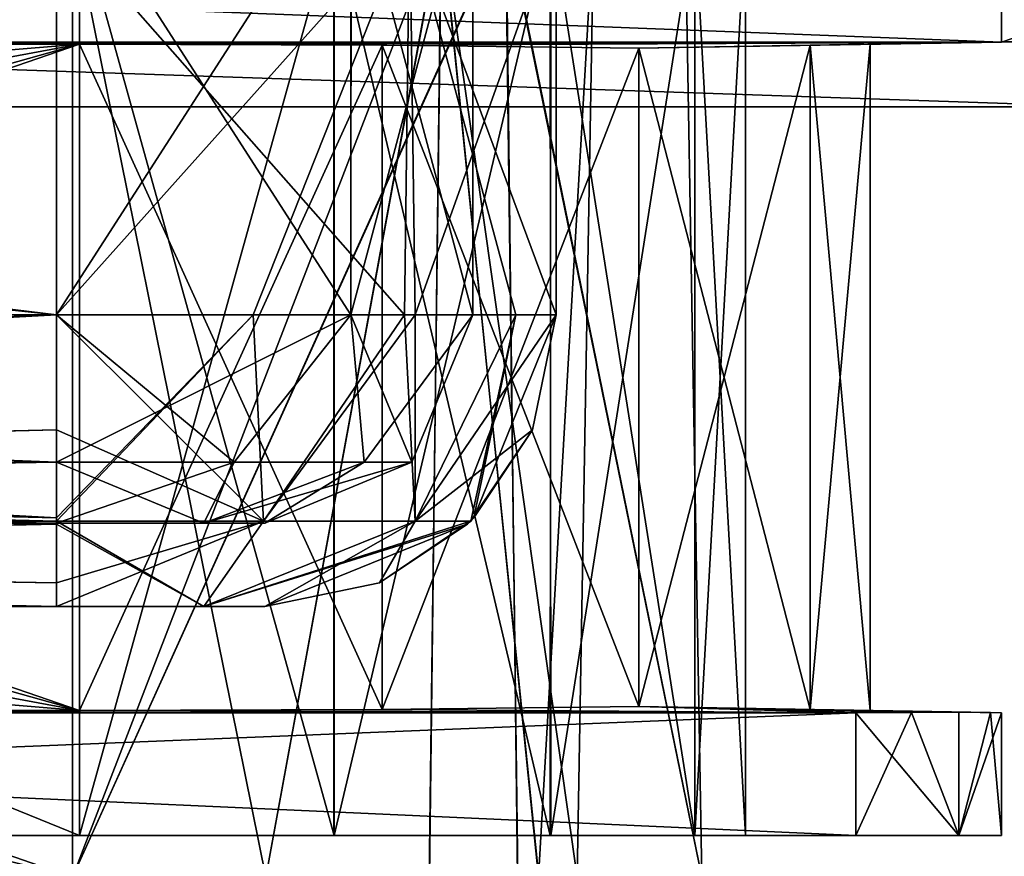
# Model space of a CAD drawing. Header units: millimetres. Extents: x -269 to 269, y -16 to 416.
# Tile 160 of 171: x 210 to 234, y 328 to 348. Entities that reach past the tile are written whole.
import ezdxf

# ---------------------------------------------------------------- set-up
doc = ezdxf.new("R2010")
doc.units = ezdxf.units.MM
doc.header["$LTSCALE"] = 65.185185
for name, color, linetype in [('1547', 7, 'CONTINUOUS'), ('1550', 7, 'CONTINUOUS'), ('1551', 7, 'CONTINUOUS'), ('1554', 7, 'CONTINUOUS'), ('1555', 7, 'CONTINUOUS'), ('1704', 7, 'CONTINUOUS'), ('1705', 7, 'CONTINUOUS'), ('1706', 7, 'CONTINUOUS'), ('1707', 7, 'CONTINUOUS'), ('1708', 7, 'CONTINUOUS'), ('2071', 7, 'CONTINUOUS'), ('2074', 7, 'CONTINUOUS'), ('2075', 7, 'CONTINUOUS'), ('2076', 7, 'CONTINUOUS'), ('2077', 7, 'CONTINUOUS'), ('2078', 7, 'CONTINUOUS'), ('2079', 7, 'CONTINUOUS'), ('2082', 7, 'CONTINUOUS'), ('2083', 7, 'CONTINUOUS'), ('2084', 7, 'CONTINUOUS'), ('2085', 7, 'CONTINUOUS'), ('2087', 7, 'CONTINUOUS'), ('2088', 7, 'CONTINUOUS'), ('2089', 7, 'CONTINUOUS'), ('2090', 7, 'CONTINUOUS'), ('2091', 7, 'CONTINUOUS'), ('2092', 7, 'CONTINUOUS'), ('2093', 7, 'CONTINUOUS'), ('2094', 7, 'CONTINUOUS'), ('2096', 7, 'CONTINUOUS'), ('2098', 7, 'CONTINUOUS'), ('2099', 7, 'CONTINUOUS'), ('2100', 7, 'CONTINUOUS'), ('2101', 7, 'CONTINUOUS'), ('2106', 7, 'CONTINUOUS'), ('2107', 7, 'CONTINUOUS'), ('2108', 7, 'CONTINUOUS'), ('2111', 7, 'CONTINUOUS'), ('2112', 7, 'CONTINUOUS'), ('2113', 7, 'CONTINUOUS'), ('2114', 7, 'CONTINUOUS'), ('2119', 7, 'CONTINUOUS'), ('2120', 7, 'CONTINUOUS'), ('2121', 7, 'CONTINUOUS'), ('2122', 7, 'CONTINUOUS'), ('2138', 7, 'CONTINUOUS'), ('2139', 7, 'CONTINUOUS'), ('2140', 7, 'CONTINUOUS'), ('2141', 7, 'CONTINUOUS'), ('2142', 7, 'CONTINUOUS'), ('2143', 7, 'CONTINUOUS'), ('2144', 7, 'CONTINUOUS'), ('2148', 7, 'CONTINUOUS'), ('2149', 7, 'CONTINUOUS'), ('2150', 7, 'CONTINUOUS'), ('2151', 7, 'CONTINUOUS'), ('865', 7, 'CONTINUOUS'), ('866', 7, 'CONTINUOUS'), ('869', 7, 'CONTINUOUS')]:
    doc.layers.add(name, color=color, linetype=linetype)

msp = doc.modelspace()

# ---------------------------------------------------------------- linework, layer by layer
at = {"layer": '1547', "linetype": 'Continuous'}
for points in [[(211.683, 350, -332.205), (120.817, 350, -332.205), (211.683, 327, -331.804), (211.683, 350, -332.205)], [(120.817, 350, -332.205), (120.817, 327, -331.804), (211.683, 327, -331.804), (120.817, 350, -332.205)]]:
    msp.add_3dface(points, dxfattribs=at)
at = {"layer": '1550', "linetype": 'Continuous'}
for points in [[(220.536, 350, -328.545), (211.683, 350, -332.205), (216.327, 327, -330.881), (220.536, 350, -328.545)], [(211.683, 350, -332.205), (211.683, 327, -331.804), (216.327, 327, -330.881), (211.683, 350, -332.205)], [(220.536, 350, -328.545), (216.327, 327, -330.881), (220.261, 327, -328.252), (220.536, 350, -328.545)], [(220.536, 350, -328.545), (220.261, 327, -328.252), (222.883, 327, -324.324), (220.536, 350, -328.545)], [(224.205, 350, -319.683), (220.536, 350, -328.545), (223.804, 327, -319.683), (224.205, 350, -319.683)], [(220.536, 350, -328.545), (222.883, 327, -324.324), (223.804, 327, -319.683), (220.536, 350, -328.545)]]:
    msp.add_3dface(points, dxfattribs=at)
at = {"layer": '1551', "linetype": 'Continuous'}
for points in [[(224.205, 350, -27.317), (224.205, 350, -319.683), (223.804, 327, -27.317), (224.205, 350, -27.317)], [(224.205, 350, -319.683), (223.804, 327, -319.683), (223.804, 327, -27.317), (224.205, 350, -319.683)]]:
    msp.add_3dface(points, dxfattribs=at)
at = {"layer": '1554', "linetype": 'Continuous'}
for points in [[(211.683, 350, -14.795), (220.545, 350, -18.464), (211.683, 327, -15.196), (211.683, 350, -14.795)], [(220.545, 350, -18.464), (216.324, 327, -16.117), (211.683, 327, -15.196), (220.545, 350, -18.464)], [(220.545, 350, -18.464), (220.252, 327, -18.739), (216.324, 327, -16.117), (220.545, 350, -18.464)], [(220.545, 350, -18.464), (222.881, 327, -22.673), (220.252, 327, -18.739), (220.545, 350, -18.464)], [(220.545, 350, -18.464), (224.205, 350, -27.317), (222.881, 327, -22.673), (220.545, 350, -18.464)], [(224.205, 350, -27.317), (223.804, 327, -27.317), (222.881, 327, -22.673), (224.205, 350, -27.317)]]:
    msp.add_3dface(points, dxfattribs=at)
at = {"layer": '1555', "linetype": 'Continuous'}
for points in [[(120.817, 350, -14.795), (211.683, 350, -14.795), (120.817, 327, -15.196), (120.817, 350, -14.795)], [(211.683, 350, -14.795), (211.683, 327, -15.196), (120.817, 327, -15.196), (211.683, 350, -14.795)]]:
    msp.add_3dface(points, dxfattribs=at)
at = {"layer": '1704', "linetype": 'Continuous'}
for points in [[(211.683, 350, -12.599), (145.349, 350, -12.598), (211.683, 327, -12.196), (211.683, 350, -12.599)], [(145.349, 350, -12.598), (157.542, 327, -12.196), (211.683, 327, -12.196), (145.349, 350, -12.598)]]:
    msp.add_3dface(points, dxfattribs=at)
at = {"layer": '1705', "linetype": 'Continuous'}
for points in [[(222.086, 350, -16.901), (211.683, 350, -12.599), (211.683, 327, -12.196), (222.086, 350, -16.901)], [(222.086, 350, -16.901), (211.683, 327, -12.196), (222.385, 327, -16.629), (222.086, 350, -16.901)], [(226.401, 350, -27.317), (222.086, 350, -16.901), (226.804, 327, -27.317), (226.401, 350, -27.317)], [(226.804, 327, -27.317), (222.086, 350, -16.901), (222.385, 327, -16.629), (226.804, 327, -27.317)]]:
    msp.add_3dface(points, dxfattribs=at)
at = {"layer": '1706', "linetype": 'Continuous'}
for points in [[(226.401, 350, -319.683), (226.401, 350, -27.317), (226.804, 327, -319.683), (226.401, 350, -319.683)], [(226.401, 350, -27.317), (226.804, 327, -27.317), (226.804, 327, -319.683), (226.401, 350, -27.317)]]:
    msp.add_3dface(points, dxfattribs=at)
at = {"layer": '1707', "linetype": 'Continuous'}
for points in [[(211.683, 350, -334.401), (222.099, 350, -330.086), (211.683, 327, -334.804), (211.683, 350, -334.401)], [(211.683, 327, -334.804), (222.099, 350, -330.086), (222.371, 327, -330.385), (211.683, 327, -334.804)], [(222.099, 350, -330.086), (226.401, 350, -319.683), (226.804, 327, -319.683), (222.099, 350, -330.086)], [(222.099, 350, -330.086), (226.804, 327, -319.683), (222.371, 327, -330.385), (222.099, 350, -330.086)]]:
    msp.add_3dface(points, dxfattribs=at)
at = {"layer": '1708', "linetype": 'Continuous'}
for points in [[(145.349, 350, -334.402), (211.683, 350, -334.401), (145.544, 338.791, -334.598), (145.349, 350, -334.402)], [(145.544, 338.791, -334.598), (211.683, 350, -334.401), (149.135, 330.438, -334.744), (145.544, 338.791, -334.598)], [(149.135, 330.438, -334.744), (211.683, 350, -334.401), (157.542, 327, -334.804), (149.135, 330.438, -334.744)], [(211.683, 350, -334.401), (211.683, 327, -334.804), (157.542, 327, -334.804), (211.683, 350, -334.401)]]:
    msp.add_3dface(points, dxfattribs=at)
at = {"layer": '2071', "linetype": 'Continuous'}
for points in [[(234, 350, -342), (242.561, 350, -341.851), (234, 347.055, -342), (234, 350, -342)], [(234, 347.055, -342), (242.561, 350, -341.851), (242.561, 347.204, -341.851), (234, 347.055, -342)]]:
    msp.add_3dface(points, dxfattribs=at)
at = {"layer": '2074', "linetype": 'Continuous'}
for points in [[(234, 347.055, -342), (246, 347.264, -338.351), (225.285, 346.903, -333.285), (234, 347.055, -342)], [(225.285, 346.903, -333.285), (246, 347.264, -338.351), (229.404, 346.975, -327.121), (225.285, 346.903, -333.285)], [(229.404, 346.975, -19.879), (246, 347.264, -8.649), (225.285, 346.903, -13.715), (229.404, 346.975, -19.879)], [(225.285, 346.903, -13.715), (246, 347.264, -8.649), (244.996, 347.247, -6.196), (225.285, 346.903, -13.715)], [(229.404, 346.975, -327.121), (246, 347.264, -338.351), (230.85, 347, -319.85), (229.404, 346.975, -327.121)], [(230.85, 347, -27.15), (246, 347.264, -8.649), (229.404, 346.975, -19.879), (230.85, 347, -27.15)], [(246, 347.264, -338.351), (246, 347.264, -8.649), (230.85, 347, -319.85), (246, 347.264, -338.351)], [(230.85, 347, -319.85), (246, 347.264, -8.649), (230.85, 347, -27.15), (230.85, 347, -319.85)], [(246, 347.264, -338.351), (234, 347.055, -342), (244.996, 347.247, -340.804), (246, 347.264, -338.351)], [(242.561, 347.204, -5.149), (225.285, 346.903, -13.715), (244.996, 347.247, -6.196), (242.561, 347.204, -5.149)], [(234, 347.055, -5), (225.285, 346.903, -13.715), (242.561, 347.204, -5.149), (234, 347.055, -5)], [(234, 347.055, -342), (242.561, 347.204, -341.851), (244.996, 347.247, -340.804), (234, 347.055, -342)]]:
    msp.add_3dface(points, dxfattribs=at)
at = {"layer": '2075', "linetype": 'Continuous'}
for points in [[(165.16, 347.055, -342), (234, 347.055, -342), (165.23, 347.028, -340.428), (165.16, 347.055, -342)], [(165.23, 347.028, -340.428), (234, 347.055, -342), (165.3, 347, -338.85), (165.23, 347.028, -340.428)], [(165.3, 347, -338.85), (234, 347.055, -342), (211.85, 347, -338.85), (165.3, 347, -338.85)], [(211.85, 347, -338.85), (234, 347.055, -342), (219.121, 346.975, -337.404), (211.85, 347, -338.85)], [(234, 347.055, -342), (225.285, 346.903, -333.285), (219.121, 346.975, -337.404), (234, 347.055, -342)]]:
    msp.add_3dface(points, dxfattribs=at)
at = {"layer": '2076', "linetype": 'Continuous'}
for points in [[(234, 350, -342), (165.16, 347.055, -342), (157.75, 350, -342), (234, 350, -342)], [(234, 350, -342), (234, 347.055, -342), (165.16, 347.055, -342), (234, 350, -342)], [(165.16, 330.945, -342), (230.5, 330.945, -342), (157.75, 328, -342), (165.16, 330.945, -342)], [(157.75, 328, -342), (230.5, 330.945, -342), (230.5, 328, -342), (157.75, 328, -342)]]:
    msp.add_3dface(points, dxfattribs=at)
at = {"layer": '2077', "linetype": 'Continuous'}
for points in [[(230.5, 328, -342), (230.5, 330.945, -342), (231.839, 330.95, -341.734), (230.5, 328, -342)], [(230.5, 328, -342), (231.839, 330.95, -341.734), (232.975, 328, -340.975), (230.5, 328, -342)], [(231.839, 330.95, -341.734), (232.975, 330.963, -340.975), (232.975, 328, -340.975), (231.839, 330.95, -341.734)], [(232.975, 330.963, -340.975), (233.734, 330.95, -339.839), (232.975, 328, -340.975), (232.975, 330.963, -340.975)], [(233.734, 330.95, -339.839), (234, 330.945, -338.5), (232.975, 328, -340.975), (233.734, 330.95, -339.839)], [(234, 330.945, -338.5), (234, 328, -338.5), (232.975, 328, -340.975), (234, 330.945, -338.5)]]:
    msp.add_3dface(points, dxfattribs=at)
at = {"layer": '2078', "linetype": 'Continuous'}
for points in [[(157.75, 328, -342), (230.5, 328, -342), (232.975, 328, -340.975), (157.75, 328, -342)], [(234, 328, -338.5), (157.75, 328, -342), (232.975, 328, -340.975), (234, 328, -338.5)], [(157.75, 328, -342), (234, 328, -338.5), (211.85, 328, -335.85), (157.75, 328, -342)], [(157.75, 328, -335.85), (157.75, 328, -342), (211.85, 328, -335.85), (157.75, 328, -335.85)], [(157.75, 328, -11.15), (211.85, 328, -11.15), (234, 328, -8.5), (157.75, 328, -11.15)], [(157.75, 328, -5), (157.75, 328, -11.15), (230.5, 328, -5), (157.75, 328, -5)], [(230.5, 328, -5), (157.75, 328, -11.15), (232.975, 328, -6.025), (230.5, 328, -5)], [(232.975, 328, -6.025), (157.75, 328, -11.15), (234, 328, -8.5), (232.975, 328, -6.025)], [(211.85, 328, -335.85), (234, 328, -338.5), (217.971, 328, -334.633), (211.85, 328, -335.85)], [(211.85, 328, -11.15), (217.964, 328, -12.364), (234, 328, -8.5), (211.85, 328, -11.15)], [(217.964, 328, -12.364), (223.156, 328, -15.829), (234, 328, -8.5), (217.964, 328, -12.364)], [(217.971, 328, -334.633), (234, 328, -338.5), (223.171, 328, -331.156), (217.971, 328, -334.633)], [(223.156, 328, -15.829), (226.633, 328, -21.029), (234, 328, -8.5), (223.156, 328, -15.829)], [(223.171, 328, -331.156), (234, 328, -338.5), (226.636, 328, -325.964), (223.171, 328, -331.156)], [(226.633, 328, -21.029), (227.85, 328, -27.15), (234, 328, -8.5), (226.633, 328, -21.029)], [(234, 328, -338.5), (227.85, 328, -319.85), (226.636, 328, -325.964), (234, 328, -338.5)], [(227.85, 328, -319.85), (234, 328, -338.5), (234, 328, -8.5), (227.85, 328, -319.85)], [(227.85, 328, -27.15), (227.85, 328, -319.85), (234, 328, -8.5), (227.85, 328, -27.15)]]:
    msp.add_3dface(points, dxfattribs=at)
at = {"layer": '2079', "linetype": 'Continuous'}
for points in [[(227.85, 328, -319.85), (227.85, 328, -27.15), (227.85, 350, -319.85), (227.85, 328, -319.85)], [(227.85, 328, -27.15), (227.85, 350, -27.15), (227.85, 350, -319.85), (227.85, 328, -27.15)]]:
    msp.add_3dface(points, dxfattribs=at)
at = {"layer": '2082', "linetype": 'Continuous'}
for points in [[(234, 347.055, -5), (242.561, 347.204, -5.149), (234, 350, -5), (234, 347.055, -5)], [(242.561, 347.204, -5.149), (242.561, 350, -5.149), (234, 350, -5), (242.561, 347.204, -5.149)]]:
    msp.add_3dface(points, dxfattribs=at)
at = {"layer": '2083', "linetype": 'Continuous'}
for points in [[(234, 347.055, -5), (234, 350, -5), (157.75, 350, -5), (234, 347.055, -5)], [(234, 347.055, -5), (157.75, 350, -5), (165.16, 347.055, -5), (234, 347.055, -5)], [(157.75, 328, -5), (230.5, 328, -5), (165.16, 330.945, -5), (157.75, 328, -5)], [(165.16, 330.945, -5), (230.5, 328, -5), (230.5, 330.945, -5), (165.16, 330.945, -5)]]:
    msp.add_3dface(points, dxfattribs=at)
at = {"layer": '2084', "linetype": 'Continuous'}
for points in [[(230.5, 330.945, -5), (232.975, 328, -6.025), (231.839, 330.95, -5.266), (230.5, 330.945, -5)], [(230.5, 328, -5), (232.975, 328, -6.025), (230.5, 330.945, -5), (230.5, 328, -5)], [(231.839, 330.95, -5.266), (232.975, 328, -6.025), (232.975, 330.963, -6.025), (231.839, 330.95, -5.266)], [(232.975, 330.963, -6.025), (232.975, 328, -6.025), (233.734, 330.95, -7.161), (232.975, 330.963, -6.025)], [(232.975, 328, -6.025), (234, 328, -8.5), (233.734, 330.95, -7.161), (232.975, 328, -6.025)], [(233.734, 330.95, -7.161), (234, 328, -8.5), (234, 330.945, -8.5), (233.734, 330.95, -7.161)]]:
    msp.add_3dface(points, dxfattribs=at)
at = {"layer": '2085', "linetype": 'Continuous'}
for points in [[(165.16, 330.945, -5), (230.5, 330.945, -5), (165.23, 330.972, -6.572), (165.16, 330.945, -5)], [(165.23, 330.972, -6.572), (230.5, 330.945, -5), (165.3, 331, -8.15), (165.23, 330.972, -6.572)], [(165.3, 331, -8.15), (230.5, 330.945, -5), (211.85, 331, -8.15), (165.3, 331, -8.15)], [(211.85, 331, -8.15), (230.5, 330.945, -5), (219.121, 331.025, -9.596), (211.85, 331, -8.15)], [(219.121, 331.025, -9.596), (230.5, 330.945, -5), (225.285, 331.097, -13.715), (219.121, 331.025, -9.596)], [(230.5, 330.945, -5), (231.839, 330.95, -5.266), (225.285, 331.097, -13.715), (230.5, 330.945, -5)], [(231.839, 330.95, -5.266), (232.975, 330.963, -6.025), (225.285, 331.097, -13.715), (231.839, 330.95, -5.266)]]:
    msp.add_3dface(points, dxfattribs=at)
at = {"layer": '2087', "linetype": 'Continuous'}
for points in [[(234, 347.055, -5), (165.16, 347.055, -5), (211.85, 347, -8.15), (234, 347.055, -5)], [(165.16, 347.055, -5), (165.23, 347.028, -6.572), (211.85, 347, -8.15), (165.16, 347.055, -5)], [(165.23, 347.028, -6.572), (165.3, 347, -8.15), (211.85, 347, -8.15), (165.23, 347.028, -6.572)], [(219.121, 346.975, -9.596), (234, 347.055, -5), (211.85, 347, -8.15), (219.121, 346.975, -9.596)], [(225.285, 346.903, -13.715), (234, 347.055, -5), (219.121, 346.975, -9.596), (225.285, 346.903, -13.715)]]:
    msp.add_3dface(points, dxfattribs=at)
at = {"layer": '2088', "linetype": 'Continuous'}
for points in [[(211.85, 331, -8.15), (219.121, 331.025, -9.596), (211.85, 347, -8.15), (211.85, 331, -8.15)], [(219.121, 331.025, -9.596), (219.121, 346.975, -9.596), (211.85, 347, -8.15), (219.121, 331.025, -9.596)], [(225.285, 331.097, -13.715), (225.285, 346.903, -13.715), (219.121, 346.975, -9.596), (225.285, 331.097, -13.715)], [(219.121, 331.025, -9.596), (225.285, 331.097, -13.715), (219.121, 346.975, -9.596), (219.121, 331.025, -9.596)], [(229.404, 346.975, -19.879), (225.285, 346.903, -13.715), (229.404, 331.025, -19.879), (229.404, 346.975, -19.879)], [(225.285, 346.903, -13.715), (225.285, 331.097, -13.715), (229.404, 331.025, -19.879), (225.285, 346.903, -13.715)], [(230.85, 347, -27.15), (229.404, 346.975, -19.879), (230.85, 331, -27.15), (230.85, 347, -27.15)], [(230.85, 331, -27.15), (229.404, 346.975, -19.879), (229.404, 331.025, -19.879), (230.85, 331, -27.15)]]:
    msp.add_3dface(points, dxfattribs=at)
at = {"layer": '2089', "linetype": 'Continuous'}
for points in [[(211.85, 331, -8.15), (165.3, 347, -8.15), (167.851, 343.356, -8.15), (211.85, 331, -8.15)], [(165.3, 347, -8.15), (211.85, 331, -8.15), (211.85, 347, -8.15), (165.3, 347, -8.15)], [(211.85, 331, -8.15), (167.851, 343.356, -8.15), (168.75, 339, -8.15), (211.85, 331, -8.15)], [(211.85, 331, -8.15), (168.75, 339, -8.15), (167.851, 334.644, -8.15), (211.85, 331, -8.15)], [(165.3, 331, -8.15), (211.85, 331, -8.15), (167.851, 334.644, -8.15), (165.3, 331, -8.15)]]:
    msp.add_3dface(points, dxfattribs=at)
at = {"layer": '2090', "linetype": 'Continuous'}
for points in [[(230.85, 347, -319.85), (230.85, 347, -27.15), (230.85, 331, -319.85), (230.85, 347, -319.85)], [(230.85, 347, -27.15), (230.85, 331, -27.15), (230.85, 331, -319.85), (230.85, 347, -27.15)]]:
    msp.add_3dface(points, dxfattribs=at)
at = {"layer": '2091', "linetype": 'Continuous'}
for points in [[(234, 330.945, -338.5), (233.734, 330.95, -339.839), (225.285, 331.097, -333.285), (234, 330.945, -338.5)], [(229.404, 331.025, -327.121), (234, 330.945, -338.5), (225.285, 331.097, -333.285), (229.404, 331.025, -327.121)], [(233.734, 330.95, -339.839), (232.975, 330.963, -340.975), (225.285, 331.097, -333.285), (233.734, 330.95, -339.839)], [(232.975, 330.963, -6.025), (234, 330.945, -8.5), (225.285, 331.097, -13.715), (232.975, 330.963, -6.025)], [(225.285, 331.097, -13.715), (234, 330.945, -8.5), (229.404, 331.025, -19.879), (225.285, 331.097, -13.715)], [(230.85, 331, -319.85), (234, 330.945, -338.5), (229.404, 331.025, -327.121), (230.85, 331, -319.85)], [(234, 330.945, -8.5), (230.85, 331, -27.15), (229.404, 331.025, -19.879), (234, 330.945, -8.5)], [(234, 330.945, -8.5), (234, 330.945, -338.5), (230.85, 331, -27.15), (234, 330.945, -8.5)], [(230.85, 331, -27.15), (234, 330.945, -338.5), (230.85, 331, -319.85), (230.85, 331, -27.15)], [(232.975, 330.963, -6.025), (233.734, 330.95, -7.161), (234, 330.945, -8.5), (232.975, 330.963, -6.025)]]:
    msp.add_3dface(points, dxfattribs=at)
at = {"layer": '2092', "linetype": 'Continuous'}
for points in [[(211.85, 347, -338.85), (219.121, 346.975, -337.404), (211.85, 331, -338.85), (211.85, 347, -338.85)], [(211.85, 331, -338.85), (219.121, 346.975, -337.404), (219.121, 331.025, -337.404), (211.85, 331, -338.85)], [(219.121, 346.975, -337.404), (225.285, 346.903, -333.285), (219.121, 331.025, -337.404), (219.121, 346.975, -337.404)], [(225.285, 346.903, -333.285), (225.285, 331.097, -333.285), (219.121, 331.025, -337.404), (225.285, 346.903, -333.285)], [(225.285, 346.903, -333.285), (229.404, 346.975, -327.121), (225.285, 331.097, -333.285), (225.285, 346.903, -333.285)], [(229.404, 346.975, -327.121), (229.404, 331.025, -327.121), (225.285, 331.097, -333.285), (229.404, 346.975, -327.121)], [(229.404, 346.975, -327.121), (230.85, 347, -319.85), (229.404, 331.025, -327.121), (229.404, 346.975, -327.121)], [(230.85, 347, -319.85), (230.85, 331, -319.85), (229.404, 331.025, -327.121), (230.85, 347, -319.85)]]:
    msp.add_3dface(points, dxfattribs=at)
at = {"layer": '2093', "linetype": 'Continuous'}
for points in [[(230.5, 330.945, -342), (165.16, 330.945, -342), (211.85, 331, -338.85), (230.5, 330.945, -342)], [(211.85, 331, -338.85), (165.16, 330.945, -342), (165.23, 330.972, -340.428), (211.85, 331, -338.85)], [(165.3, 331, -338.85), (211.85, 331, -338.85), (165.23, 330.972, -340.428), (165.3, 331, -338.85)], [(230.5, 330.945, -342), (211.85, 331, -338.85), (219.121, 331.025, -337.404), (230.5, 330.945, -342)], [(225.285, 331.097, -333.285), (230.5, 330.945, -342), (219.121, 331.025, -337.404), (225.285, 331.097, -333.285)], [(232.975, 330.963, -340.975), (230.5, 330.945, -342), (225.285, 331.097, -333.285), (232.975, 330.963, -340.975)], [(230.5, 330.945, -342), (232.975, 330.963, -340.975), (231.839, 330.95, -341.734), (230.5, 330.945, -342)]]:
    msp.add_3dface(points, dxfattribs=at)
at = {"layer": '2094', "linetype": 'Continuous'}
for points in [[(165.3, 347, -338.85), (211.85, 347, -338.85), (167.851, 343.356, -338.85), (165.3, 347, -338.85)], [(211.85, 347, -338.85), (211.85, 331, -338.85), (165.3, 331, -338.85), (211.85, 347, -338.85)], [(211.85, 347, -338.85), (165.3, 331, -338.85), (167.851, 334.644, -338.85), (211.85, 347, -338.85)], [(167.851, 343.356, -338.85), (211.85, 347, -338.85), (168.75, 339, -338.85), (167.851, 343.356, -338.85)], [(168.75, 339, -338.85), (211.85, 347, -338.85), (167.851, 334.644, -338.85), (168.75, 339, -338.85)]]:
    msp.add_3dface(points, dxfattribs=at)
at = {"layer": '2096', "linetype": 'Continuous'}
for points in [[(234, 328, -338.5), (234, 330.945, -338.5), (234, 330.945, -8.5), (234, 328, -338.5)], [(234, 328, -8.5), (234, 328, -338.5), (234, 330.945, -8.5), (234, 328, -8.5)]]:
    msp.add_3dface(points, dxfattribs=at)
at = {"layer": '2098', "linetype": 'Continuous'}
for points in [[(211.85, 328, -11.15), (157.75, 328, -11.15), (211.85, 350, -11.15), (211.85, 328, -11.15)], [(157.75, 328, -11.15), (157.75, 350, -11.15), (211.85, 350, -11.15), (157.75, 328, -11.15)]]:
    msp.add_3dface(points, dxfattribs=at)
at = {"layer": '2099', "linetype": 'Continuous'}
for points in [[(217.964, 328, -12.364), (211.85, 328, -11.15), (217.971, 350, -12.367), (217.964, 328, -12.364)], [(211.85, 328, -11.15), (211.85, 350, -11.15), (217.971, 350, -12.367), (211.85, 328, -11.15)], [(223.156, 328, -15.829), (217.964, 328, -12.364), (217.971, 350, -12.367), (223.156, 328, -15.829)], [(223.156, 328, -15.829), (217.971, 350, -12.367), (223.171, 350, -15.844), (223.156, 328, -15.829)], [(226.633, 328, -21.029), (223.156, 328, -15.829), (223.171, 350, -15.844), (226.633, 328, -21.029)], [(226.633, 328, -21.029), (223.171, 350, -15.844), (226.636, 350, -21.036), (226.633, 328, -21.029)], [(227.85, 328, -27.15), (226.633, 328, -21.029), (227.85, 350, -27.15), (227.85, 328, -27.15)], [(227.85, 350, -27.15), (226.633, 328, -21.029), (226.636, 350, -21.036), (227.85, 350, -27.15)]]:
    msp.add_3dface(points, dxfattribs=at)
at = {"layer": '2100', "linetype": 'Continuous'}
for points in [[(211.85, 328, -335.85), (217.971, 328, -334.633), (211.85, 350, -335.85), (211.85, 328, -335.85)], [(217.971, 328, -334.633), (217.964, 350, -334.636), (211.85, 350, -335.85), (217.971, 328, -334.633)], [(217.971, 328, -334.633), (223.156, 350, -331.171), (217.964, 350, -334.636), (217.971, 328, -334.633)], [(217.971, 328, -334.633), (223.171, 328, -331.156), (223.156, 350, -331.171), (217.971, 328, -334.633)], [(223.171, 328, -331.156), (226.633, 350, -325.971), (223.156, 350, -331.171), (223.171, 328, -331.156)], [(223.171, 328, -331.156), (226.636, 328, -325.964), (226.633, 350, -325.971), (223.171, 328, -331.156)], [(226.636, 328, -325.964), (227.85, 328, -319.85), (226.633, 350, -325.971), (226.636, 328, -325.964)], [(227.85, 328, -319.85), (227.85, 350, -319.85), (226.633, 350, -325.971), (227.85, 328, -319.85)]]:
    msp.add_3dface(points, dxfattribs=at)
at = {"layer": '2101', "linetype": 'Continuous'}
for points in [[(157.75, 328, -335.85), (211.85, 328, -335.85), (157.75, 350, -335.85), (157.75, 328, -335.85)], [(211.85, 328, -335.85), (211.85, 350, -335.85), (157.75, 350, -335.85), (211.85, 328, -335.85)]]:
    msp.add_3dface(points, dxfattribs=at)
at = {"layer": '2106', "linetype": 'Continuous'}
for points in [[(223.3, 350, -319.3), (223.3, 350, -27.7), (223.3, 340.5, -319.3), (223.3, 350, -319.3)], [(223.3, 350, -27.7), (223.3, 340.5, -27.7), (223.3, 340.5, -319.3), (223.3, 350, -27.7)]]:
    msp.add_3dface(points, dxfattribs=at)
at = {"layer": '2107', "linetype": 'Continuous'}
for points in [[(223.3, 340.5, -319.3), (223.3, 340.5, -27.7), (221.324, 335.626, -27.7), (223.3, 340.5, -319.3)], [(223.3, 340.5, -319.3), (221.324, 335.626, -27.7), (222.735, 337.744, -319.3), (223.3, 340.5, -319.3)], [(222.735, 337.744, -319.3), (221.251, 335.552, -27.7), (221.248, 335.549, -319.3), (222.735, 337.744, -319.3)], [(221.324, 335.626, -27.7), (221.251, 335.552, -27.7), (222.735, 337.744, -319.3), (221.324, 335.626, -27.7)], [(216.3, 333.5, -27.7), (216.3, 333.5, -319.3), (221.174, 335.476, -319.3), (216.3, 333.5, -27.7)], [(219.056, 334.065, -27.7), (216.3, 333.5, -27.7), (221.174, 335.476, -319.3), (219.056, 334.065, -27.7)], [(221.251, 335.552, -27.7), (219.056, 334.065, -27.7), (221.248, 335.549, -319.3), (221.251, 335.552, -27.7)], [(221.248, 335.549, -319.3), (219.056, 334.065, -27.7), (221.174, 335.476, -319.3), (221.248, 335.549, -319.3)]]:
    msp.add_3dface(points, dxfattribs=at)
at = {"layer": '2108', "linetype": 'Continuous'}
for points in [[(117.664, 333.5, -322.836), (216.3, 333.5, -319.3), (116.2, 333.5, -319.3), (117.664, 333.5, -322.836)], [(116.2, 333.5, -319.3), (216.3, 333.5, -319.3), (173.019, 333.5, -223.764), (116.2, 333.5, -319.3)], [(116.2, 333.5, -27.7), (216.3, 333.5, -27.7), (214.836, 333.5, -24.164), (116.2, 333.5, -27.7)], [(216.3, 333.5, -27.7), (116.2, 333.5, -27.7), (159.481, 333.5, -123.236), (216.3, 333.5, -27.7)], [(117.664, 333.5, -24.164), (116.2, 333.5, -27.7), (214.836, 333.5, -24.164), (117.664, 333.5, -24.164)], [(214.836, 333.5, -322.836), (216.3, 333.5, -319.3), (117.664, 333.5, -322.836), (214.836, 333.5, -322.836)], [(121.2, 333.5, -22.7), (117.664, 333.5, -24.164), (211.3, 333.5, -22.7), (121.2, 333.5, -22.7)], [(211.3, 333.5, -22.7), (117.664, 333.5, -24.164), (214.836, 333.5, -24.164), (211.3, 333.5, -22.7)], [(121.2, 333.5, -324.3), (214.836, 333.5, -322.836), (117.664, 333.5, -322.836), (121.2, 333.5, -324.3)], [(211.3, 333.5, -324.3), (214.836, 333.5, -322.836), (121.2, 333.5, -324.3), (211.3, 333.5, -324.3)], [(166.25, 333.5, -120.43), (216.3, 333.5, -27.7), (159.481, 333.5, -123.236), (166.25, 333.5, -120.43)], [(173.014, 333.5, -123.231), (216.3, 333.5, -27.7), (166.25, 333.5, -120.43), (173.014, 333.5, -123.231)], [(175.82, 333.5, -130), (216.3, 333.5, -27.7), (173.014, 333.5, -123.231), (175.82, 333.5, -130)], [(173.019, 333.5, -223.764), (216.3, 333.5, -319.3), (175.82, 333.5, -217), (173.019, 333.5, -223.764)], [(216.3, 333.5, -319.3), (216.3, 333.5, -27.7), (175.82, 333.5, -217), (216.3, 333.5, -319.3)], [(175.82, 333.5, -217), (216.3, 333.5, -27.7), (175.82, 333.5, -130), (175.82, 333.5, -217)]]:
    msp.add_3dface(points, dxfattribs=at)
at = {"layer": '2111', "linetype": 'Continuous'}
for points in [[(121.2, 337.744, -330.735), (121.2, 340.5, -331.3), (211.3, 335.626, -329.324), (121.2, 337.744, -330.735)], [(121.2, 340.5, -331.3), (211.3, 340.5, -331.3), (211.3, 335.626, -329.324), (121.2, 340.5, -331.3)], [(121.2, 335.549, -329.248), (121.2, 337.744, -330.735), (211.3, 335.552, -329.251), (121.2, 335.549, -329.248)], [(211.3, 335.552, -329.251), (121.2, 337.744, -330.735), (211.3, 335.626, -329.324), (211.3, 335.552, -329.251)], [(211.3, 334.065, -327.056), (121.2, 335.549, -329.248), (211.3, 335.552, -329.251), (211.3, 334.065, -327.056)], [(121.2, 335.476, -329.174), (121.2, 335.549, -329.248), (211.3, 334.065, -327.056), (121.2, 335.476, -329.174)], [(211.3, 333.5, -324.3), (121.2, 333.5, -324.3), (121.2, 335.476, -329.174), (211.3, 333.5, -324.3)], [(211.3, 333.5, -324.3), (121.2, 335.476, -329.174), (211.3, 334.065, -327.056), (211.3, 333.5, -324.3)]]:
    msp.add_3dface(points, dxfattribs=at)
at = {"layer": '2112', "linetype": 'Continuous'}
for points in [[(121.2, 350, -331.3), (211.3, 350, -331.3), (121.2, 340.5, -331.3), (121.2, 350, -331.3)], [(121.2, 340.5, -331.3), (211.3, 350, -331.3), (211.3, 340.5, -331.3), (121.2, 340.5, -331.3)]]:
    msp.add_3dface(points, dxfattribs=at)
at = {"layer": '2113', "linetype": 'Continuous'}
for points in [[(211.3, 350, -331.3), (219.79, 350, -327.781), (211.3, 340.5, -331.3), (211.3, 350, -331.3)], [(211.3, 340.5, -331.3), (219.79, 350, -327.781), (216.024, 340.5, -330.331), (211.3, 340.5, -331.3)], [(216.024, 340.5, -330.331), (219.79, 350, -327.781), (219.914, 340.5, -327.655), (216.024, 340.5, -330.331)], [(219.79, 350, -327.781), (223.3, 350, -319.3), (219.914, 340.5, -327.655), (219.79, 350, -327.781)], [(223.3, 350, -319.3), (223.3, 340.5, -319.3), (219.914, 340.5, -327.655), (223.3, 350, -319.3)]]:
    msp.add_3dface(points, dxfattribs=at)
at = {"layer": '2114', "linetype": 'Continuous'}
for points in [[(211.3, 335.626, -329.324), (211.3, 340.5, -331.3), (216.024, 340.5, -330.331), (211.3, 335.626, -329.324)], [(211.3, 335.552, -329.251), (211.3, 335.626, -329.324), (216.024, 340.5, -330.331), (211.3, 335.552, -329.251)], [(211.3, 335.552, -329.251), (216.024, 340.5, -330.331), (216.275, 335.55, -327.917), (211.3, 335.552, -329.251)], [(216.024, 340.5, -330.331), (219.914, 340.5, -327.655), (216.275, 335.55, -327.917), (216.024, 340.5, -330.331)], [(219.914, 340.5, -327.655), (219.917, 335.55, -324.275), (216.275, 335.55, -327.917), (219.914, 340.5, -327.655)], [(219.914, 340.5, -327.655), (223.3, 340.5, -319.3), (219.917, 335.55, -324.275), (219.914, 340.5, -327.655)], [(223.3, 340.5, -319.3), (222.735, 337.744, -319.3), (219.917, 335.55, -324.275), (223.3, 340.5, -319.3)], [(222.735, 337.744, -319.3), (221.248, 335.549, -319.3), (219.917, 335.55, -324.275), (222.735, 337.744, -319.3)], [(211.3, 334.065, -327.056), (211.3, 335.552, -329.251), (216.275, 335.55, -327.917), (211.3, 334.065, -327.056)], [(214.836, 333.5, -322.836), (211.3, 333.5, -324.3), (216.275, 335.55, -327.917), (214.836, 333.5, -322.836)], [(211.3, 333.5, -324.3), (211.3, 334.065, -327.056), (216.275, 335.55, -327.917), (211.3, 333.5, -324.3)], [(221.248, 335.549, -319.3), (214.836, 333.5, -322.836), (219.917, 335.55, -324.275), (221.248, 335.549, -319.3)], [(219.917, 335.55, -324.275), (214.836, 333.5, -322.836), (216.275, 335.55, -327.917), (219.917, 335.55, -324.275)], [(221.248, 335.549, -319.3), (221.174, 335.476, -319.3), (214.836, 333.5, -322.836), (221.248, 335.549, -319.3)], [(221.174, 335.476, -319.3), (216.3, 333.5, -319.3), (214.836, 333.5, -322.836), (221.174, 335.476, -319.3)]]:
    msp.add_3dface(points, dxfattribs=at)
at = {"layer": '2119', "linetype": 'Continuous'}
for points in [[(121.2, 340.5, -15.7), (121.2, 335.626, -17.676), (211.3, 340.5, -15.7), (121.2, 340.5, -15.7)], [(211.3, 340.5, -15.7), (121.2, 335.626, -17.676), (211.3, 337.744, -16.265), (211.3, 340.5, -15.7)], [(121.2, 335.626, -17.676), (121.2, 335.552, -17.749), (211.3, 337.744, -16.265), (121.2, 335.626, -17.676)], [(211.3, 337.744, -16.265), (121.2, 335.552, -17.749), (211.3, 335.549, -17.752), (211.3, 337.744, -16.265)], [(121.2, 335.552, -17.749), (121.2, 334.065, -19.944), (211.3, 335.549, -17.752), (121.2, 335.552, -17.749)], [(211.3, 335.549, -17.752), (121.2, 334.065, -19.944), (211.3, 335.476, -17.826), (211.3, 335.549, -17.752)], [(121.2, 333.5, -22.7), (211.3, 333.5, -22.7), (211.3, 335.476, -17.826), (121.2, 333.5, -22.7)], [(121.2, 334.065, -19.944), (121.2, 333.5, -22.7), (211.3, 335.476, -17.826), (121.2, 334.065, -19.944)]]:
    msp.add_3dface(points, dxfattribs=at)
at = {"layer": '2120', "linetype": 'Continuous'}
for points in [[(211.3, 350, -15.7), (121.2, 350, -15.7), (211.3, 340.5, -15.7), (211.3, 350, -15.7)], [(121.2, 350, -15.7), (121.2, 340.5, -15.7), (211.3, 340.5, -15.7), (121.2, 350, -15.7)]]:
    msp.add_3dface(points, dxfattribs=at)
at = {"layer": '2121', "linetype": 'Continuous'}
for points in [[(219.781, 350, -19.21), (211.3, 350, -15.7), (219.655, 340.5, -19.086), (219.781, 350, -19.21)], [(211.3, 350, -15.7), (211.3, 340.5, -15.7), (219.655, 340.5, -19.086), (211.3, 350, -15.7)], [(222.331, 340.5, -22.976), (219.781, 350, -19.21), (219.655, 340.5, -19.086), (222.331, 340.5, -22.976)], [(223.3, 350, -27.7), (219.781, 350, -19.21), (223.3, 340.5, -27.7), (223.3, 350, -27.7)], [(223.3, 340.5, -27.7), (219.781, 350, -19.21), (222.331, 340.5, -22.976), (223.3, 340.5, -27.7)]]:
    msp.add_3dface(points, dxfattribs=at)
at = {"layer": '2122', "linetype": 'Continuous'}
for points in [[(211.3, 340.5, -15.7), (211.3, 337.744, -16.265), (216.275, 335.55, -19.083), (211.3, 340.5, -15.7)], [(219.655, 340.5, -19.086), (211.3, 340.5, -15.7), (216.275, 335.55, -19.083), (219.655, 340.5, -19.086)], [(219.655, 340.5, -19.086), (216.275, 335.55, -19.083), (219.917, 335.55, -22.725), (219.655, 340.5, -19.086)], [(222.331, 340.5, -22.976), (219.655, 340.5, -19.086), (219.917, 335.55, -22.725), (222.331, 340.5, -22.976)], [(221.251, 335.552, -27.7), (222.331, 340.5, -22.976), (219.917, 335.55, -22.725), (221.251, 335.552, -27.7)], [(221.251, 335.552, -27.7), (221.324, 335.626, -27.7), (222.331, 340.5, -22.976), (221.251, 335.552, -27.7)], [(221.324, 335.626, -27.7), (223.3, 340.5, -27.7), (222.331, 340.5, -22.976), (221.324, 335.626, -27.7)], [(211.3, 337.744, -16.265), (211.3, 335.549, -17.752), (216.275, 335.55, -19.083), (211.3, 337.744, -16.265)], [(211.3, 335.549, -17.752), (214.836, 333.5, -24.164), (216.275, 335.55, -19.083), (211.3, 335.549, -17.752)], [(214.836, 333.5, -24.164), (211.3, 335.549, -17.752), (211.3, 335.476, -17.826), (214.836, 333.5, -24.164)], [(211.3, 333.5, -22.7), (214.836, 333.5, -24.164), (211.3, 335.476, -17.826), (211.3, 333.5, -22.7)], [(214.836, 333.5, -24.164), (216.3, 333.5, -27.7), (219.917, 335.55, -22.725), (214.836, 333.5, -24.164)], [(216.275, 335.55, -19.083), (214.836, 333.5, -24.164), (219.917, 335.55, -22.725), (216.275, 335.55, -19.083)], [(216.3, 333.5, -27.7), (219.056, 334.065, -27.7), (219.917, 335.55, -22.725), (216.3, 333.5, -27.7)], [(219.056, 334.065, -27.7), (221.251, 335.552, -27.7), (219.917, 335.55, -22.725), (219.056, 334.065, -27.7)]]:
    msp.add_3dface(points, dxfattribs=at)
at = {"layer": '2138', "linetype": 'Continuous'}
for points in [[(117.664, 335.5, -322.836), (116.2, 335.5, -319.3), (214.836, 335.5, -322.836), (117.664, 335.5, -322.836)], [(214.836, 335.5, -322.836), (116.2, 335.5, -319.3), (216.3, 335.5, -319.3), (214.836, 335.5, -322.836)], [(216.3, 335.5, -319.3), (116.2, 335.5, -319.3), (158.114, 335.5, -225.128), (216.3, 335.5, -319.3)], [(117.664, 335.5, -24.164), (216.3, 335.5, -27.7), (116.2, 335.5, -27.7), (117.664, 335.5, -24.164)], [(116.2, 335.5, -27.7), (216.3, 335.5, -27.7), (174.386, 335.5, -121.872), (116.2, 335.5, -27.7)], [(121.2, 335.5, -324.3), (117.664, 335.5, -322.836), (211.3, 335.5, -324.3), (121.2, 335.5, -324.3)], [(211.3, 335.5, -324.3), (117.664, 335.5, -322.836), (214.836, 335.5, -322.836), (211.3, 335.5, -324.3)], [(214.836, 335.5, -24.164), (216.3, 335.5, -27.7), (117.664, 335.5, -24.164), (214.836, 335.5, -24.164)], [(121.2, 335.5, -22.7), (214.836, 335.5, -24.164), (117.664, 335.5, -24.164), (121.2, 335.5, -22.7)], [(211.3, 335.5, -22.7), (214.836, 335.5, -24.164), (121.2, 335.5, -22.7), (211.3, 335.5, -22.7)], [(166.25, 335.5, -228.5), (216.3, 335.5, -319.3), (158.114, 335.5, -225.128), (166.25, 335.5, -228.5)], [(174.378, 335.5, -225.136), (216.3, 335.5, -319.3), (166.25, 335.5, -228.5), (174.378, 335.5, -225.136)], [(177.75, 335.5, -217), (216.3, 335.5, -319.3), (174.378, 335.5, -225.136), (177.75, 335.5, -217)], [(174.386, 335.5, -121.872), (216.3, 335.5, -27.7), (177.75, 335.5, -130), (174.386, 335.5, -121.872)], [(216.3, 335.5, -27.7), (216.3, 335.5, -319.3), (177.75, 335.5, -130), (216.3, 335.5, -27.7)], [(216.3, 335.5, -319.3), (177.75, 335.5, -217), (177.75, 335.5, -130), (216.3, 335.5, -319.3)]]:
    msp.add_3dface(points, dxfattribs=at)
at = {"layer": '2139', "linetype": 'Continuous'}
for points in [[(221.3, 340.5, -27.7), (221.3, 340.5, -319.3), (219.836, 336.964, -319.3), (221.3, 340.5, -27.7)], [(219.836, 336.964, -27.7), (221.3, 340.5, -27.7), (219.836, 336.964, -319.3), (219.836, 336.964, -27.7)], [(216.3, 335.5, -319.3), (216.3, 335.5, -27.7), (219.836, 336.964, -27.7), (216.3, 335.5, -319.3)], [(216.3, 335.5, -319.3), (219.836, 336.964, -27.7), (219.836, 336.964, -319.3), (216.3, 335.5, -319.3)]]:
    msp.add_3dface(points, dxfattribs=at)
at = {"layer": '2140', "linetype": 'Continuous'}
for points in [[(221.3, 351.5, -27.7), (221.3, 351.5, -319.3), (221.3, 340.5, -27.7), (221.3, 351.5, -27.7)], [(221.3, 351.5, -319.3), (221.3, 340.5, -319.3), (221.3, 340.5, -27.7), (221.3, 351.5, -319.3)]]:
    msp.add_3dface(points, dxfattribs=at)
at = {"layer": '2141', "linetype": 'Continuous'}
for points in [[(211.3, 351.5, -17.7), (218.374, 351.5, -20.632), (211.3, 340.5, -17.7), (211.3, 351.5, -17.7)], [(211.3, 340.5, -17.7), (218.374, 351.5, -20.632), (218.371, 340.5, -20.629), (211.3, 340.5, -17.7)], [(218.374, 351.5, -20.632), (221.3, 351.5, -27.7), (218.371, 340.5, -20.629), (218.374, 351.5, -20.632)], [(221.3, 351.5, -27.7), (221.3, 340.5, -27.7), (218.371, 340.5, -20.629), (221.3, 351.5, -27.7)]]:
    msp.add_3dface(points, dxfattribs=at)
at = {"layer": '2142', "linetype": 'Continuous'}
for points in [[(211.3, 340.5, -17.7), (218.371, 340.5, -20.629), (211.3, 336.964, -19.164), (211.3, 340.5, -17.7)], [(218.371, 340.5, -20.629), (215.568, 336.964, -20.308), (211.3, 336.964, -19.164), (218.371, 340.5, -20.629)], [(218.371, 340.5, -20.629), (218.692, 336.964, -23.432), (215.568, 336.964, -20.308), (218.371, 340.5, -20.629)], [(218.371, 340.5, -20.629), (221.3, 340.5, -27.7), (218.692, 336.964, -23.432), (218.371, 340.5, -20.629)], [(221.3, 340.5, -27.7), (219.836, 336.964, -27.7), (218.692, 336.964, -23.432), (221.3, 340.5, -27.7)], [(214.836, 335.5, -24.164), (211.3, 335.5, -22.7), (215.568, 336.964, -20.308), (214.836, 335.5, -24.164)], [(215.568, 336.964, -20.308), (211.3, 335.5, -22.7), (211.3, 336.964, -19.164), (215.568, 336.964, -20.308)], [(216.3, 335.5, -27.7), (214.836, 335.5, -24.164), (219.836, 336.964, -27.7), (216.3, 335.5, -27.7)], [(219.836, 336.964, -27.7), (214.836, 335.5, -24.164), (218.692, 336.964, -23.432), (219.836, 336.964, -27.7)], [(218.692, 336.964, -23.432), (214.836, 335.5, -24.164), (215.568, 336.964, -20.308), (218.692, 336.964, -23.432)]]:
    msp.add_3dface(points, dxfattribs=at)
at = {"layer": '2143', "linetype": 'Continuous'}
for points in [[(211.3, 340.5, -17.7), (211.3, 336.964, -19.164), (121.2, 340.5, -17.7), (211.3, 340.5, -17.7)], [(121.2, 340.5, -17.7), (211.3, 336.964, -19.164), (121.2, 336.964, -19.164), (121.2, 340.5, -17.7)], [(211.3, 335.5, -22.7), (121.2, 335.5, -22.7), (121.2, 336.964, -19.164), (211.3, 335.5, -22.7)], [(211.3, 336.964, -19.164), (211.3, 335.5, -22.7), (121.2, 336.964, -19.164), (211.3, 336.964, -19.164)]]:
    msp.add_3dface(points, dxfattribs=at)
at = {"layer": '2144', "linetype": 'Continuous'}
for points in [[(121.2, 351.5, -17.7), (211.3, 351.5, -17.7), (121.2, 340.5, -17.7), (121.2, 351.5, -17.7)], [(211.3, 351.5, -17.7), (211.3, 340.5, -17.7), (121.2, 340.5, -17.7), (211.3, 351.5, -17.7)]]:
    msp.add_3dface(points, dxfattribs=at)
at = {"layer": '2148', "linetype": 'Continuous'}
for points in [[(218.368, 351.5, -326.374), (211.3, 351.5, -329.3), (218.371, 340.5, -326.371), (218.368, 351.5, -326.374)], [(211.3, 351.5, -329.3), (211.3, 340.5, -329.3), (218.371, 340.5, -326.371), (211.3, 351.5, -329.3)], [(221.3, 351.5, -319.3), (218.368, 351.5, -326.374), (221.3, 340.5, -319.3), (221.3, 351.5, -319.3)], [(221.3, 340.5, -319.3), (218.368, 351.5, -326.374), (218.371, 340.5, -326.371), (221.3, 340.5, -319.3)]]:
    msp.add_3dface(points, dxfattribs=at)
at = {"layer": '2149', "linetype": 'Continuous'}
for points in [[(218.371, 340.5, -326.371), (211.3, 340.5, -329.3), (215.568, 336.964, -326.692), (218.371, 340.5, -326.371)], [(211.3, 340.5, -329.3), (211.3, 336.964, -327.836), (215.568, 336.964, -326.692), (211.3, 340.5, -329.3)], [(218.371, 340.5, -326.371), (215.568, 336.964, -326.692), (218.692, 336.964, -323.568), (218.371, 340.5, -326.371)], [(219.836, 336.964, -319.3), (221.3, 340.5, -319.3), (218.371, 340.5, -326.371), (219.836, 336.964, -319.3)], [(219.836, 336.964, -319.3), (218.371, 340.5, -326.371), (218.692, 336.964, -323.568), (219.836, 336.964, -319.3)], [(211.3, 335.5, -324.3), (214.836, 335.5, -322.836), (211.3, 336.964, -327.836), (211.3, 335.5, -324.3)], [(211.3, 336.964, -327.836), (214.836, 335.5, -322.836), (215.568, 336.964, -326.692), (211.3, 336.964, -327.836)], [(214.836, 335.5, -322.836), (216.3, 335.5, -319.3), (218.692, 336.964, -323.568), (214.836, 335.5, -322.836)], [(215.568, 336.964, -326.692), (214.836, 335.5, -322.836), (218.692, 336.964, -323.568), (215.568, 336.964, -326.692)], [(216.3, 335.5, -319.3), (219.836, 336.964, -319.3), (218.692, 336.964, -323.568), (216.3, 335.5, -319.3)]]:
    msp.add_3dface(points, dxfattribs=at)
at = {"layer": '2150', "linetype": 'Continuous'}
for points in [[(121.2, 340.5, -329.3), (121.2, 336.964, -327.836), (211.3, 340.5, -329.3), (121.2, 340.5, -329.3)], [(211.3, 340.5, -329.3), (121.2, 336.964, -327.836), (211.3, 336.964, -327.836), (211.3, 340.5, -329.3)], [(121.2, 336.964, -327.836), (121.2, 335.5, -324.3), (211.3, 336.964, -327.836), (121.2, 336.964, -327.836)], [(121.2, 335.5, -324.3), (211.3, 335.5, -324.3), (211.3, 336.964, -327.836), (121.2, 335.5, -324.3)]]:
    msp.add_3dface(points, dxfattribs=at)
at = {"layer": '2151', "linetype": 'Continuous'}
for points in [[(211.3, 351.5, -329.3), (121.2, 351.5, -329.3), (211.3, 340.5, -329.3), (211.3, 351.5, -329.3)], [(121.2, 351.5, -329.3), (121.2, 340.5, -329.3), (211.3, 340.5, -329.3), (121.2, 351.5, -329.3)]]:
    msp.add_3dface(points, dxfattribs=at)
at = {"layer": '865', "linetype": 'Continuous'}
for points in [[(228.151, 414, -361.649), (236.554, 345.5, -364.041), (226.806, 375.5, -362.994), (228.151, 414, -361.649)], [(236.554, 345.5, -364.041), (228.151, 414, -361.649), (243.3, 401.179, -362.097), (236.554, 345.5, -364.041)], [(-236.554, 345.5, -364.041), (75, 367, -363.29), (226.806, 375.5, -362.994), (-236.554, 345.5, -364.041)], [(236.554, 345.5, -364.041), (-236.554, 345.5, -364.041), (226.806, 375.5, -362.994), (236.554, 345.5, -364.041)]]:
    msp.add_3dface(points, dxfattribs=at)
at = {"layer": '866', "linetype": 'Continuous'}
for points in [[(-236.554, 345.5, -364.041), (236.554, 345.5, -364.041), (-236.554, 345.5, -361.541), (-236.554, 345.5, -364.041)], [(236.554, 345.5, -364.041), (236.554, 345.5, -361.541), (-236.554, 345.5, -361.541), (236.554, 345.5, -364.041)]]:
    msp.add_3dface(points, dxfattribs=at)
at = {"layer": '869', "linetype": 'Continuous'}
for points in [[(233.3, 386.1, -360.123), (236.554, 345.5, -361.541), (233.3, 389.5, -360.005), (233.3, 386.1, -360.123)], [(233.3, 389.5, -360.005), (236.554, 345.5, -361.541), (240.027, 346.903, -361.492), (233.3, 389.5, -360.005)], [(241, 386.1, -360.123), (233.3, 389.5, -360.005), (240.027, 346.903, -361.492), (241, 386.1, -360.123)], [(229.053, 368.238, -360.747), (236.554, 345.5, -361.541), (229.677, 386.1, -360.123), (229.053, 368.238, -360.747)], [(229.677, 386.1, -360.123), (236.554, 345.5, -361.541), (233.3, 386.1, -360.123), (229.677, 386.1, -360.123)], [(226.769, 363.107, -360.926), (236.554, 345.5, -361.541), (229.053, 368.238, -360.747), (226.769, 363.107, -360.926)], [(221.557, 361, -361), (236.554, 345.5, -361.541), (226.769, 363.107, -360.926), (221.557, 361, -361)], [(236.554, 345.5, -361.541), (-221.557, 361, -361), (-236.554, 345.5, -361.541), (236.554, 345.5, -361.541)], [(221.557, 361, -361), (-221.557, 361, -361), (236.554, 345.5, -361.541), (221.557, 361, -361)]]:
    msp.add_3dface(points, dxfattribs=at)

doc.saveas('drawing.dxf')
